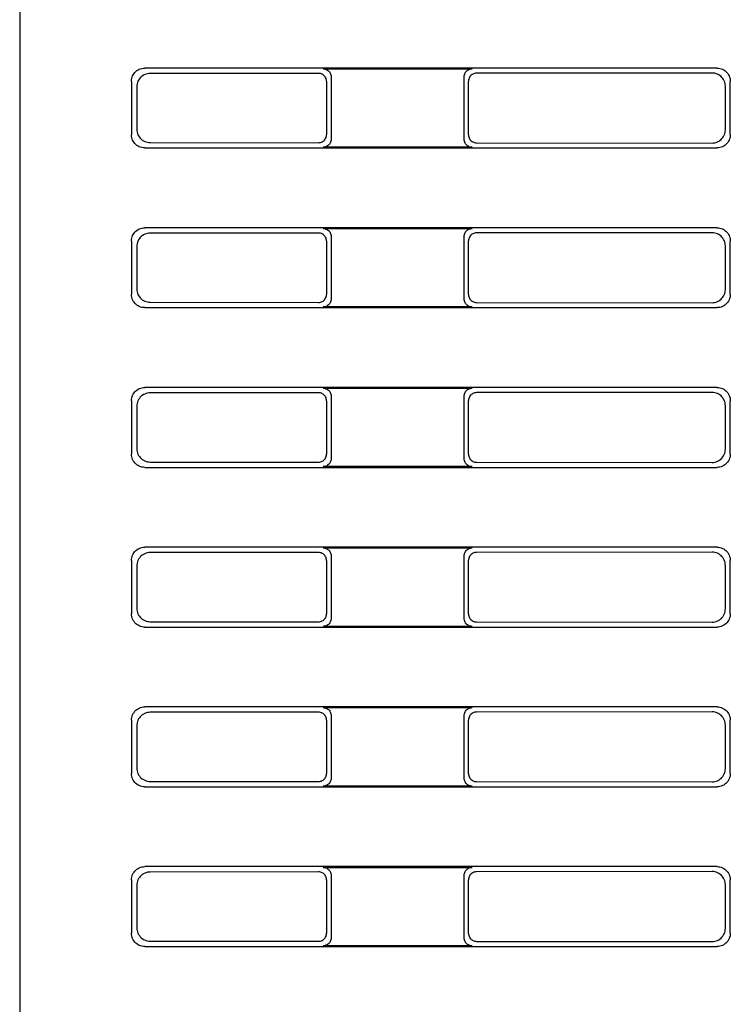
# Model space of a CAD drawing. Header units: millimetres. Extents: x 35 to 807, y -209 to 637.
# Tile 35 of 41: x 596 to 623, y 195 to 232. Entities that reach past the tile are written whole.
import ezdxf

# ---------------------------------------------------------------- set-up
doc = ezdxf.new("R2010")
doc.units = ezdxf.units.MM
doc.layers.add('10', color=3, linetype='CONTINUOUS')

msp = doc.modelspace()

# ---------------------------------------------------------------- linework, layer by layer
at = {"layer": '10'}
for p, q in [((596.015, 246.574), (596.015, 193.574)), ((622.217, 230.574), (600.713, 230.574)), ((607.416, 230.547), (613.014, 230.547)), ((607.245, 230.376), (600.915, 230.372)), ((607.544, 230.078), (607.544, 228.069)), ((607.715, 230.248), (607.715, 227.899)), ((612.715, 227.899), (612.715, 230.248)), ((612.881, 228.065), (612.881, 230.082)), ((622.031, 230.388), (613.18, 230.381)), ((600.215, 230.075), (600.215, 228.072)), ((600.417, 229.873), (600.417, 228.274)), ((622.529, 228.257), (622.529, 229.89)), ((622.715, 228.072), (622.715, 230.075)), ((600.713, 227.574), (622.217, 227.574)), ((600.915, 227.775), (607.245, 227.771)), ((613.014, 227.6), (607.416, 227.6)), ((613.18, 227.766), (622.031, 227.759)), ((622.217, 224.574), (600.713, 224.574)), ((607.416, 224.547), (613.014, 224.547)), ((607.245, 224.376), (600.915, 224.372)), ((607.715, 224.248), (607.715, 221.899)), ((612.715, 221.899), (612.715, 224.248)), ((622.031, 224.388), (613.18, 224.381)), ((600.215, 224.075), (600.215, 222.072)), ((600.417, 223.873), (600.417, 222.274)), ((607.544, 224.078), (607.544, 222.069)), ((612.881, 222.065), (612.881, 224.082)), ((622.529, 222.257), (622.529, 223.89)), ((622.715, 222.072), (622.715, 224.075)), ((600.713, 221.574), (622.217, 221.574)), ((600.915, 221.775), (607.245, 221.771)), ((613.014, 221.6), (607.416, 221.6)), ((613.18, 221.766), (622.031, 221.759)), ((622.217, 218.574), (600.713, 218.574)), ((607.245, 218.376), (600.915, 218.372)), ((607.416, 218.547), (613.014, 218.547)), ((607.715, 218.248), (607.715, 215.899)), ((612.715, 215.899), (612.715, 218.248)), ((622.031, 218.388), (613.18, 218.381)), ((600.215, 218.075), (600.215, 216.072)), ((600.417, 217.873), (600.417, 216.274)), ((607.544, 218.078), (607.544, 216.069)), ((612.881, 216.065), (612.881, 218.082)), ((622.529, 216.257), (622.529, 217.89)), ((622.715, 216.072), (622.715, 218.075)), ((600.915, 215.775), (607.245, 215.771)), ((613.18, 215.766), (622.031, 215.759)), ((600.713, 215.574), (622.217, 215.574)), ((613.014, 215.6), (607.416, 215.6)), ((622.217, 212.574), (600.713, 212.574)), ((607.245, 212.376), (600.915, 212.372)), ((607.416, 212.547), (613.014, 212.547)), ((622.031, 212.388), (613.18, 212.381)), ((600.215, 212.075), (600.215, 210.072)), ((607.544, 212.078), (607.544, 210.069)), ((607.715, 212.248), (607.715, 209.899)), ((612.715, 209.899), (612.715, 212.248)), ((612.881, 210.065), (612.881, 212.082)), ((622.715, 210.072), (622.715, 212.075)), ((600.417, 211.873), (600.417, 210.274)), ((622.529, 210.257), (622.529, 211.89)), ((600.915, 209.775), (607.245, 209.771)), ((613.18, 209.766), (622.031, 209.759)), ((600.713, 209.574), (622.217, 209.574)), ((613.014, 209.6), (607.416, 209.6)), ((622.217, 206.574), (600.713, 206.574)), ((607.416, 206.547), (613.014, 206.547)), ((600.215, 206.075), (600.215, 204.072)), ((607.245, 206.376), (600.915, 206.372)), ((607.544, 206.078), (607.544, 204.069)), ((607.715, 206.248), (607.715, 203.899)), ((612.715, 203.899), (612.715, 206.248)), ((612.881, 204.065), (612.881, 206.082)), ((622.031, 206.388), (613.18, 206.381)), ((622.715, 204.072), (622.715, 206.075)), ((600.417, 205.873), (600.417, 204.274)), ((622.529, 204.257), (622.529, 205.89)), ((600.713, 203.574), (622.217, 203.574)), ((600.915, 203.775), (607.245, 203.771)), ((613.014, 203.6), (607.416, 203.6)), ((613.18, 203.766), (622.031, 203.759)), ((622.217, 200.574), (600.713, 200.574)), ((607.416, 200.547), (613.014, 200.547)), ((607.245, 200.376), (600.915, 200.372)), ((607.715, 200.248), (607.715, 197.899)), ((612.715, 197.899), (612.715, 200.248)), ((622.031, 200.388), (613.18, 200.381)), ((600.215, 200.075), (600.215, 198.072)), ((600.417, 199.873), (600.417, 198.274)), ((607.544, 200.078), (607.544, 198.069)), ((612.881, 198.065), (612.881, 200.082)), ((622.529, 198.257), (622.529, 199.89)), ((622.715, 198.072), (622.715, 200.075)), ((600.713, 197.574), (622.217, 197.574)), ((600.915, 197.775), (607.245, 197.771)), ((613.014, 197.6), (607.416, 197.6)), ((613.18, 197.766), (622.031, 197.759))]:
    msp.add_line(p, q, dxfattribs=at)
for points in [[(600.215, 230.075), (600.218, 230.128), (600.226, 230.179), (600.239, 230.23), (600.258, 230.279), (600.282, 230.325), (600.31, 230.369), (600.343, 230.409), (600.379, 230.446), (600.42, 230.478), (600.463, 230.507), (600.51, 230.53), (600.558, 230.549), (600.609, 230.563), (600.661, 230.571), (600.713, 230.574)], [(607.416, 230.547), (607.452, 230.545), (607.488, 230.539), (607.522, 230.528), (607.555, 230.513), (607.586, 230.494), (607.614, 230.472), (607.64, 230.447), (607.662, 230.418), (607.681, 230.388), (607.695, 230.355), (607.706, 230.32), (607.713, 230.285), (607.715, 230.248)], [(612.715, 230.248), (612.717, 230.285), (612.724, 230.32), (612.734, 230.355), (612.749, 230.388), (612.768, 230.418), (612.79, 230.447), (612.815, 230.472), (612.844, 230.494), (612.874, 230.513), (612.907, 230.528), (612.942, 230.539), (612.977, 230.545), (613.014, 230.547)], [(622.217, 230.574), (622.269, 230.571), (622.321, 230.563), (622.371, 230.549), (622.42, 230.53), (622.466, 230.507), (622.51, 230.478), (622.55, 230.446), (622.587, 230.409), (622.62, 230.369), (622.648, 230.325), (622.672, 230.279), (622.69, 230.23), (622.704, 230.179), (622.712, 230.128), (622.715, 230.075)], [(600.915, 230.372), (600.863, 230.369), (600.811, 230.361), (600.761, 230.347), (600.712, 230.328), (600.666, 230.305), (600.622, 230.276), (600.582, 230.244), (600.545, 230.207), (600.512, 230.166), (600.484, 230.123), (600.46, 230.076), (600.442, 230.028), (600.428, 229.977), (600.42, 229.925), (600.417, 229.873)], [(607.544, 230.078), (607.542, 230.114), (607.535, 230.15), (607.525, 230.184), (607.51, 230.217), (607.491, 230.248), (607.469, 230.276), (607.444, 230.301), (607.415, 230.324), (607.384, 230.342), (607.352, 230.357), (607.317, 230.368), (607.281, 230.374), (607.245, 230.376)], [(613.18, 230.381), (613.144, 230.379), (613.108, 230.372), (613.074, 230.361), (613.041, 230.347), (613.01, 230.328), (612.982, 230.306), (612.956, 230.28), (612.934, 230.252), (612.916, 230.221), (612.901, 230.188), (612.89, 230.154), (612.884, 230.118), (612.881, 230.082)], [(622.529, 229.89), (622.527, 229.942), (622.518, 229.994), (622.505, 230.044), (622.486, 230.093), (622.463, 230.139), (622.434, 230.183), (622.402, 230.223), (622.365, 230.26), (622.324, 230.293), (622.281, 230.321), (622.234, 230.345), (622.186, 230.363), (622.135, 230.377), (622.083, 230.385), (622.031, 230.388)], [(600.417, 228.274), (600.42, 228.222), (600.428, 228.17), (600.442, 228.119), (600.46, 228.071), (600.484, 228.024), (600.512, 227.981), (600.545, 227.94), (600.582, 227.903), (600.622, 227.871), (600.666, 227.842), (600.712, 227.819), (600.761, 227.8), (600.811, 227.786), (600.863, 227.778), (600.915, 227.775)], [(622.031, 227.759), (622.083, 227.762), (622.135, 227.77), (622.186, 227.784), (622.234, 227.802), (622.281, 227.826), (622.324, 227.854), (622.365, 227.887), (622.402, 227.924), (622.434, 227.964), (622.463, 228.008), (622.486, 228.054), (622.505, 228.103), (622.518, 228.153), (622.527, 228.205), (622.529, 228.257)], [(600.713, 227.574), (600.661, 227.576), (600.609, 227.584), (600.558, 227.598), (600.51, 227.617), (600.463, 227.64), (600.42, 227.669), (600.379, 227.701), (600.343, 227.738), (600.31, 227.778), (600.282, 227.822), (600.258, 227.869), (600.239, 227.917), (600.226, 227.968), (600.218, 228.019), (600.215, 228.072)], [(607.245, 227.771), (607.281, 227.773), (607.317, 227.779), (607.352, 227.79), (607.384, 227.805), (607.415, 227.823), (607.444, 227.846), (607.469, 227.871), (607.491, 227.899), (607.51, 227.93), (607.525, 227.963), (607.535, 227.997), (607.542, 228.033), (607.544, 228.069)], [(607.715, 227.899), (607.713, 227.862), (607.706, 227.827), (607.695, 227.792), (607.681, 227.759), (607.662, 227.729), (607.64, 227.7), (607.614, 227.675), (607.586, 227.653), (607.555, 227.634), (607.522, 227.619), (607.488, 227.608), (607.452, 227.602), (607.416, 227.6)], [(613.014, 227.6), (612.977, 227.602), (612.942, 227.608), (612.907, 227.619), (612.874, 227.634), (612.844, 227.653), (612.815, 227.675), (612.79, 227.7), (612.768, 227.729), (612.749, 227.759), (612.734, 227.792), (612.724, 227.827), (612.717, 227.862), (612.715, 227.899)], [(612.881, 228.065), (612.884, 228.029), (612.89, 227.993), (612.901, 227.959), (612.916, 227.926), (612.934, 227.895), (612.956, 227.867), (612.982, 227.841), (613.01, 227.819), (613.041, 227.8), (613.074, 227.786), (613.108, 227.775), (613.144, 227.768), (613.18, 227.766)], [(622.715, 228.072), (622.712, 228.019), (622.704, 227.968), (622.69, 227.917), (622.672, 227.869), (622.648, 227.822), (622.62, 227.778), (622.587, 227.738), (622.55, 227.701), (622.51, 227.669), (622.466, 227.64), (622.42, 227.617), (622.371, 227.598), (622.321, 227.584), (622.269, 227.576), (622.217, 227.574)], [(600.215, 224.075), (600.218, 224.128), (600.226, 224.179), (600.239, 224.23), (600.258, 224.279), (600.282, 224.325), (600.31, 224.369), (600.343, 224.409), (600.379, 224.446), (600.42, 224.478), (600.463, 224.507), (600.51, 224.53), (600.558, 224.549), (600.609, 224.563), (600.661, 224.571), (600.713, 224.574)], [(607.416, 224.547), (607.452, 224.545), (607.488, 224.539), (607.522, 224.528), (607.555, 224.513), (607.586, 224.494), (607.614, 224.472), (607.64, 224.447), (607.662, 224.418), (607.681, 224.388), (607.695, 224.355), (607.706, 224.32), (607.713, 224.285), (607.715, 224.248)], [(612.715, 224.248), (612.717, 224.285), (612.724, 224.32), (612.734, 224.355), (612.749, 224.388), (612.768, 224.418), (612.79, 224.447), (612.815, 224.472), (612.844, 224.494), (612.874, 224.513), (612.907, 224.528), (612.942, 224.539), (612.977, 224.545), (613.014, 224.547)], [(622.217, 224.574), (622.269, 224.571), (622.321, 224.563), (622.371, 224.549), (622.42, 224.53), (622.466, 224.507), (622.51, 224.478), (622.55, 224.446), (622.587, 224.409), (622.62, 224.369), (622.648, 224.325), (622.672, 224.279), (622.69, 224.23), (622.704, 224.179), (622.712, 224.128), (622.715, 224.075)], [(600.915, 224.372), (600.863, 224.369), (600.811, 224.361), (600.761, 224.347), (600.712, 224.328), (600.666, 224.305), (600.622, 224.276), (600.582, 224.244), (600.545, 224.207), (600.512, 224.166), (600.484, 224.123), (600.46, 224.076), (600.442, 224.028), (600.428, 223.977), (600.42, 223.925), (600.417, 223.873)], [(607.544, 224.078), (607.542, 224.114), (607.535, 224.15), (607.525, 224.184), (607.51, 224.217), (607.491, 224.248), (607.469, 224.276), (607.444, 224.301), (607.415, 224.324), (607.384, 224.342), (607.352, 224.357), (607.317, 224.368), (607.281, 224.374), (607.245, 224.376)], [(613.18, 224.381), (613.144, 224.379), (613.108, 224.372), (613.074, 224.361), (613.041, 224.347), (613.01, 224.328), (612.982, 224.306), (612.956, 224.28), (612.934, 224.252), (612.916, 224.221), (612.901, 224.188), (612.89, 224.154), (612.884, 224.118), (612.881, 224.082)], [(622.529, 223.89), (622.527, 223.942), (622.518, 223.994), (622.505, 224.044), (622.486, 224.093), (622.463, 224.139), (622.434, 224.183), (622.402, 224.223), (622.365, 224.26), (622.324, 224.293), (622.281, 224.321), (622.234, 224.345), (622.186, 224.363), (622.135, 224.377), (622.083, 224.385), (622.031, 224.388)], [(600.713, 221.574), (600.661, 221.576), (600.609, 221.584), (600.558, 221.598), (600.51, 221.617), (600.463, 221.64), (600.42, 221.669), (600.379, 221.701), (600.343, 221.738), (600.31, 221.778), (600.282, 221.822), (600.258, 221.869), (600.239, 221.917), (600.226, 221.968), (600.218, 222.019), (600.215, 222.072)], [(600.417, 222.274), (600.42, 222.222), (600.428, 222.17), (600.442, 222.119), (600.46, 222.071), (600.484, 222.024), (600.512, 221.981), (600.545, 221.94), (600.582, 221.903), (600.622, 221.871), (600.666, 221.842), (600.712, 221.819), (600.761, 221.8), (600.811, 221.786), (600.863, 221.778), (600.915, 221.775)], [(607.245, 221.771), (607.281, 221.773), (607.317, 221.779), (607.352, 221.79), (607.384, 221.805), (607.415, 221.823), (607.444, 221.846), (607.469, 221.871), (607.491, 221.899), (607.51, 221.93), (607.525, 221.963), (607.535, 221.997), (607.542, 222.033), (607.544, 222.069)], [(612.881, 222.065), (612.884, 222.029), (612.89, 221.993), (612.901, 221.959), (612.916, 221.926), (612.934, 221.895), (612.956, 221.867), (612.982, 221.841), (613.01, 221.819), (613.041, 221.8), (613.074, 221.786), (613.108, 221.775), (613.144, 221.768), (613.18, 221.766)], [(622.031, 221.759), (622.083, 221.762), (622.135, 221.77), (622.186, 221.784), (622.234, 221.802), (622.281, 221.826), (622.324, 221.854), (622.365, 221.887), (622.402, 221.924), (622.434, 221.964), (622.463, 222.008), (622.486, 222.054), (622.505, 222.103), (622.518, 222.153), (622.527, 222.205), (622.529, 222.257)], [(622.715, 222.072), (622.712, 222.019), (622.704, 221.968), (622.69, 221.917), (622.672, 221.869), (622.648, 221.822), (622.62, 221.778), (622.587, 221.738), (622.55, 221.701), (622.51, 221.669), (622.466, 221.64), (622.42, 221.617), (622.371, 221.598), (622.321, 221.584), (622.269, 221.576), (622.217, 221.574)], [(607.715, 221.899), (607.713, 221.862), (607.706, 221.827), (607.695, 221.792), (607.681, 221.759), (607.662, 221.729), (607.64, 221.7), (607.614, 221.675), (607.586, 221.653), (607.555, 221.634), (607.522, 221.619), (607.488, 221.608), (607.452, 221.602), (607.416, 221.6)], [(613.014, 221.6), (612.977, 221.602), (612.942, 221.608), (612.907, 221.619), (612.874, 221.634), (612.844, 221.653), (612.815, 221.675), (612.79, 221.7), (612.768, 221.729), (612.749, 221.759), (612.734, 221.792), (612.724, 221.827), (612.717, 221.862), (612.715, 221.899)], [(600.215, 218.075), (600.218, 218.128), (600.226, 218.179), (600.239, 218.23), (600.258, 218.279), (600.282, 218.325), (600.31, 218.369), (600.343, 218.409), (600.379, 218.446), (600.42, 218.478), (600.463, 218.507), (600.51, 218.53), (600.558, 218.549), (600.609, 218.563), (600.661, 218.571), (600.713, 218.574)], [(600.915, 218.372), (600.863, 218.369), (600.811, 218.361), (600.761, 218.347), (600.712, 218.328), (600.666, 218.305), (600.622, 218.276), (600.582, 218.244), (600.545, 218.207), (600.512, 218.166), (600.484, 218.123), (600.46, 218.076), (600.442, 218.028), (600.428, 217.977), (600.42, 217.925), (600.417, 217.873)], [(607.544, 218.078), (607.542, 218.114), (607.535, 218.15), (607.525, 218.184), (607.51, 218.217), (607.491, 218.248), (607.469, 218.276), (607.444, 218.301), (607.415, 218.324), (607.384, 218.342), (607.352, 218.357), (607.317, 218.368), (607.281, 218.374), (607.245, 218.376)], [(607.416, 218.547), (607.452, 218.545), (607.488, 218.539), (607.522, 218.528), (607.555, 218.513), (607.586, 218.494), (607.614, 218.472), (607.64, 218.447), (607.662, 218.418), (607.681, 218.388), (607.695, 218.355), (607.706, 218.32), (607.713, 218.285), (607.715, 218.248)], [(612.715, 218.248), (612.717, 218.285), (612.724, 218.32), (612.734, 218.355), (612.749, 218.388), (612.768, 218.418), (612.79, 218.447), (612.815, 218.472), (612.844, 218.494), (612.874, 218.513), (612.907, 218.528), (612.942, 218.539), (612.977, 218.545), (613.014, 218.547)], [(613.18, 218.381), (613.144, 218.379), (613.108, 218.372), (613.074, 218.361), (613.041, 218.347), (613.01, 218.328), (612.982, 218.306), (612.956, 218.28), (612.934, 218.252), (612.916, 218.221), (612.901, 218.188), (612.89, 218.154), (612.884, 218.118), (612.881, 218.082)], [(622.529, 217.89), (622.527, 217.942), (622.518, 217.994), (622.505, 218.044), (622.486, 218.093), (622.463, 218.139), (622.434, 218.183), (622.402, 218.223), (622.365, 218.26), (622.324, 218.293), (622.281, 218.321), (622.234, 218.345), (622.186, 218.363), (622.135, 218.377), (622.083, 218.385), (622.031, 218.388)], [(622.217, 218.574), (622.269, 218.571), (622.321, 218.563), (622.371, 218.549), (622.42, 218.53), (622.466, 218.507), (622.51, 218.478), (622.55, 218.446), (622.587, 218.409), (622.62, 218.369), (622.648, 218.325), (622.672, 218.279), (622.69, 218.23), (622.704, 218.179), (622.712, 218.128), (622.715, 218.075)], [(600.713, 215.574), (600.661, 215.576), (600.609, 215.584), (600.558, 215.598), (600.51, 215.617), (600.463, 215.64), (600.42, 215.669), (600.379, 215.701), (600.343, 215.738), (600.31, 215.778), (600.282, 215.822), (600.258, 215.869), (600.239, 215.917), (600.226, 215.968), (600.218, 216.019), (600.215, 216.072)], [(600.417, 216.274), (600.42, 216.222), (600.428, 216.17), (600.442, 216.119), (600.46, 216.071), (600.484, 216.024), (600.512, 215.981), (600.545, 215.94), (600.582, 215.903), (600.622, 215.871), (600.666, 215.842), (600.712, 215.819), (600.761, 215.8), (600.811, 215.786), (600.863, 215.778), (600.915, 215.775)], [(607.245, 215.771), (607.281, 215.773), (607.317, 215.779), (607.352, 215.79), (607.384, 215.805), (607.415, 215.823), (607.444, 215.846), (607.469, 215.871), (607.491, 215.899), (607.51, 215.93), (607.525, 215.963), (607.535, 215.997), (607.542, 216.033), (607.544, 216.069)], [(612.881, 216.065), (612.884, 216.029), (612.89, 215.993), (612.901, 215.959), (612.916, 215.926), (612.934, 215.895), (612.956, 215.867), (612.982, 215.841), (613.01, 215.819), (613.041, 215.8), (613.074, 215.786), (613.108, 215.775), (613.144, 215.768), (613.18, 215.766)], [(622.031, 215.759), (622.083, 215.762), (622.135, 215.77), (622.186, 215.784), (622.234, 215.802), (622.281, 215.826), (622.324, 215.854), (622.365, 215.887), (622.402, 215.924), (622.434, 215.964), (622.463, 216.008), (622.486, 216.054), (622.505, 216.103), (622.518, 216.153), (622.527, 216.205), (622.529, 216.257)], [(622.715, 216.072), (622.712, 216.019), (622.704, 215.968), (622.69, 215.917), (622.672, 215.869), (622.648, 215.822), (622.62, 215.778), (622.587, 215.738), (622.55, 215.701), (622.51, 215.669), (622.466, 215.64), (622.42, 215.617), (622.371, 215.598), (622.321, 215.584), (622.269, 215.576), (622.217, 215.574)], [(607.715, 215.899), (607.713, 215.862), (607.706, 215.827), (607.695, 215.792), (607.681, 215.759), (607.662, 215.729), (607.64, 215.7), (607.614, 215.675), (607.586, 215.653), (607.555, 215.634), (607.522, 215.619), (607.488, 215.608), (607.452, 215.602), (607.416, 215.6)], [(613.014, 215.6), (612.977, 215.602), (612.942, 215.608), (612.907, 215.619), (612.874, 215.634), (612.844, 215.653), (612.815, 215.675), (612.79, 215.7), (612.768, 215.729), (612.749, 215.759), (612.734, 215.792), (612.724, 215.827), (612.717, 215.862), (612.715, 215.899)], [(600.215, 212.075), (600.218, 212.128), (600.226, 212.179), (600.239, 212.23), (600.258, 212.279), (600.282, 212.325), (600.31, 212.369), (600.343, 212.409), (600.379, 212.446), (600.42, 212.478), (600.463, 212.507), (600.51, 212.53), (600.558, 212.549), (600.609, 212.563), (600.661, 212.571), (600.713, 212.574)], [(600.915, 212.372), (600.863, 212.369), (600.811, 212.361), (600.761, 212.347), (600.712, 212.328), (600.666, 212.305), (600.622, 212.276), (600.582, 212.244), (600.545, 212.207), (600.512, 212.166), (600.484, 212.123), (600.46, 212.076), (600.442, 212.028), (600.428, 211.977), (600.42, 211.925), (600.417, 211.873)], [(607.544, 212.078), (607.542, 212.114), (607.535, 212.15), (607.525, 212.184), (607.51, 212.217), (607.491, 212.248), (607.469, 212.276), (607.444, 212.301), (607.415, 212.324), (607.384, 212.342), (607.352, 212.357), (607.317, 212.368), (607.281, 212.374), (607.245, 212.376)], [(607.416, 212.547), (607.452, 212.545), (607.488, 212.539), (607.522, 212.528), (607.555, 212.513), (607.586, 212.494), (607.614, 212.472), (607.64, 212.447), (607.662, 212.418), (607.681, 212.388), (607.695, 212.355), (607.706, 212.32), (607.713, 212.285), (607.715, 212.248)], [(612.715, 212.248), (612.717, 212.285), (612.724, 212.32), (612.734, 212.355), (612.749, 212.388), (612.768, 212.418), (612.79, 212.447), (612.815, 212.472), (612.844, 212.494), (612.874, 212.513), (612.907, 212.528), (612.942, 212.539), (612.977, 212.545), (613.014, 212.547)], [(613.18, 212.381), (613.144, 212.379), (613.108, 212.372), (613.074, 212.361), (613.041, 212.347), (613.01, 212.328), (612.982, 212.306), (612.956, 212.28), (612.934, 212.252), (612.916, 212.221), (612.901, 212.188), (612.89, 212.154), (612.884, 212.118), (612.881, 212.082)], [(622.529, 211.89), (622.527, 211.942), (622.518, 211.994), (622.505, 212.044), (622.486, 212.093), (622.463, 212.139), (622.434, 212.183), (622.402, 212.223), (622.365, 212.26), (622.324, 212.293), (622.281, 212.321), (622.234, 212.345), (622.186, 212.363), (622.135, 212.377), (622.083, 212.385), (622.031, 212.388)], [(622.217, 212.574), (622.269, 212.571), (622.321, 212.563), (622.371, 212.549), (622.42, 212.53), (622.466, 212.507), (622.51, 212.478), (622.55, 212.446), (622.587, 212.409), (622.62, 212.369), (622.648, 212.325), (622.672, 212.279), (622.69, 212.23), (622.704, 212.179), (622.712, 212.128), (622.715, 212.075)], [(600.417, 210.274), (600.42, 210.222), (600.428, 210.17), (600.442, 210.119), (600.46, 210.071), (600.484, 210.024), (600.512, 209.981), (600.545, 209.94), (600.582, 209.903), (600.622, 209.871), (600.666, 209.842), (600.712, 209.819), (600.761, 209.8), (600.811, 209.786), (600.863, 209.778), (600.915, 209.775)], [(622.031, 209.759), (622.083, 209.762), (622.135, 209.77), (622.186, 209.784), (622.234, 209.802), (622.281, 209.826), (622.324, 209.854), (622.365, 209.887), (622.402, 209.924), (622.434, 209.964), (622.463, 210.008), (622.486, 210.054), (622.505, 210.103), (622.518, 210.153), (622.527, 210.205), (622.529, 210.257)], [(600.713, 209.574), (600.661, 209.576), (600.609, 209.584), (600.558, 209.598), (600.51, 209.617), (600.463, 209.64), (600.42, 209.669), (600.379, 209.701), (600.343, 209.738), (600.31, 209.778), (600.282, 209.822), (600.258, 209.869), (600.239, 209.917), (600.226, 209.968), (600.218, 210.019), (600.215, 210.072)], [(607.245, 209.771), (607.281, 209.773), (607.317, 209.779), (607.352, 209.79), (607.384, 209.805), (607.415, 209.823), (607.444, 209.846), (607.469, 209.871), (607.491, 209.899), (607.51, 209.93), (607.525, 209.963), (607.535, 209.997), (607.542, 210.033), (607.544, 210.069)], [(607.715, 209.899), (607.713, 209.862), (607.706, 209.827), (607.695, 209.792), (607.681, 209.759), (607.662, 209.729), (607.64, 209.7), (607.614, 209.675), (607.586, 209.653), (607.555, 209.634), (607.522, 209.619), (607.488, 209.608), (607.452, 209.602), (607.416, 209.6)], [(613.014, 209.6), (612.977, 209.602), (612.942, 209.608), (612.907, 209.619), (612.874, 209.634), (612.844, 209.653), (612.815, 209.675), (612.79, 209.7), (612.768, 209.729), (612.749, 209.759), (612.734, 209.792), (612.724, 209.827), (612.717, 209.862), (612.715, 209.899)], [(612.881, 210.065), (612.884, 210.029), (612.89, 209.993), (612.901, 209.959), (612.916, 209.926), (612.934, 209.895), (612.956, 209.867), (612.982, 209.841), (613.01, 209.819), (613.041, 209.8), (613.074, 209.786), (613.108, 209.775), (613.144, 209.768), (613.18, 209.766)], [(622.715, 210.072), (622.712, 210.019), (622.704, 209.968), (622.69, 209.917), (622.672, 209.869), (622.648, 209.822), (622.62, 209.778), (622.587, 209.738), (622.55, 209.701), (622.51, 209.669), (622.466, 209.64), (622.42, 209.617), (622.371, 209.598), (622.321, 209.584), (622.269, 209.576), (622.217, 209.574)], [(600.215, 206.075), (600.218, 206.128), (600.226, 206.179), (600.239, 206.23), (600.258, 206.279), (600.282, 206.325), (600.31, 206.369), (600.343, 206.409), (600.379, 206.446), (600.42, 206.478), (600.463, 206.507), (600.51, 206.53), (600.558, 206.549), (600.609, 206.563), (600.661, 206.571), (600.713, 206.574)], [(607.416, 206.547), (607.452, 206.545), (607.488, 206.539), (607.522, 206.528), (607.555, 206.513), (607.586, 206.494), (607.614, 206.472), (607.64, 206.447), (607.662, 206.418), (607.681, 206.388), (607.695, 206.355), (607.706, 206.32), (607.713, 206.285), (607.715, 206.248)], [(612.715, 206.248), (612.717, 206.285), (612.724, 206.32), (612.734, 206.355), (612.749, 206.388), (612.768, 206.418), (612.79, 206.447), (612.815, 206.472), (612.844, 206.494), (612.874, 206.513), (612.907, 206.528), (612.942, 206.539), (612.977, 206.545), (613.014, 206.547)], [(622.217, 206.574), (622.269, 206.571), (622.321, 206.563), (622.371, 206.549), (622.42, 206.53), (622.466, 206.507), (622.51, 206.478), (622.55, 206.446), (622.587, 206.409), (622.62, 206.369), (622.648, 206.325), (622.672, 206.279), (622.69, 206.23), (622.704, 206.179), (622.712, 206.128), (622.715, 206.075)], [(600.915, 206.372), (600.863, 206.369), (600.811, 206.361), (600.761, 206.347), (600.712, 206.328), (600.666, 206.305), (600.622, 206.276), (600.582, 206.244), (600.545, 206.207), (600.512, 206.166), (600.484, 206.123), (600.46, 206.076), (600.442, 206.028), (600.428, 205.977), (600.42, 205.925), (600.417, 205.873)], [(607.544, 206.078), (607.542, 206.114), (607.535, 206.15), (607.525, 206.184), (607.51, 206.217), (607.491, 206.248), (607.469, 206.276), (607.444, 206.301), (607.415, 206.324), (607.384, 206.342), (607.352, 206.357), (607.317, 206.368), (607.281, 206.374), (607.245, 206.376)], [(613.18, 206.381), (613.144, 206.379), (613.108, 206.372), (613.074, 206.361), (613.041, 206.347), (613.01, 206.328), (612.982, 206.306), (612.956, 206.28), (612.934, 206.252), (612.916, 206.221), (612.901, 206.188), (612.89, 206.154), (612.884, 206.118), (612.881, 206.082)], [(622.529, 205.89), (622.527, 205.942), (622.518, 205.994), (622.505, 206.044), (622.486, 206.093), (622.463, 206.139), (622.434, 206.183), (622.402, 206.223), (622.365, 206.26), (622.324, 206.293), (622.281, 206.321), (622.234, 206.345), (622.186, 206.363), (622.135, 206.377), (622.083, 206.385), (622.031, 206.388)], [(600.417, 204.274), (600.42, 204.222), (600.428, 204.17), (600.442, 204.119), (600.46, 204.071), (600.484, 204.024), (600.512, 203.981), (600.545, 203.94), (600.582, 203.903), (600.622, 203.871), (600.666, 203.842), (600.712, 203.819), (600.761, 203.8), (600.811, 203.786), (600.863, 203.778), (600.915, 203.775)], [(622.031, 203.759), (622.083, 203.762), (622.135, 203.77), (622.186, 203.784), (622.234, 203.802), (622.281, 203.826), (622.324, 203.854), (622.365, 203.887), (622.402, 203.924), (622.434, 203.964), (622.463, 204.008), (622.486, 204.054), (622.505, 204.103), (622.518, 204.153), (622.527, 204.205), (622.529, 204.257)], [(600.713, 203.574), (600.661, 203.576), (600.609, 203.584), (600.558, 203.598), (600.51, 203.617), (600.463, 203.64), (600.42, 203.669), (600.379, 203.701), (600.343, 203.738), (600.31, 203.778), (600.282, 203.822), (600.258, 203.869), (600.239, 203.917), (600.226, 203.968), (600.218, 204.019), (600.215, 204.072)], [(607.245, 203.771), (607.281, 203.773), (607.317, 203.779), (607.352, 203.79), (607.384, 203.805), (607.415, 203.823), (607.444, 203.846), (607.469, 203.871), (607.491, 203.899), (607.51, 203.93), (607.525, 203.963), (607.535, 203.997), (607.542, 204.033), (607.544, 204.069)], [(607.715, 203.899), (607.713, 203.862), (607.706, 203.827), (607.695, 203.792), (607.681, 203.759), (607.662, 203.729), (607.64, 203.7), (607.614, 203.675), (607.586, 203.653), (607.555, 203.634), (607.522, 203.619), (607.488, 203.608), (607.452, 203.602), (607.416, 203.6)], [(613.014, 203.6), (612.977, 203.602), (612.942, 203.608), (612.907, 203.619), (612.874, 203.634), (612.844, 203.653), (612.815, 203.675), (612.79, 203.7), (612.768, 203.729), (612.749, 203.759), (612.734, 203.792), (612.724, 203.827), (612.717, 203.862), (612.715, 203.899)], [(612.881, 204.065), (612.884, 204.029), (612.89, 203.993), (612.901, 203.959), (612.916, 203.926), (612.934, 203.895), (612.956, 203.867), (612.982, 203.841), (613.01, 203.819), (613.041, 203.8), (613.074, 203.786), (613.108, 203.775), (613.144, 203.768), (613.18, 203.766)], [(622.715, 204.072), (622.712, 204.019), (622.704, 203.968), (622.69, 203.917), (622.672, 203.869), (622.648, 203.822), (622.62, 203.778), (622.587, 203.738), (622.55, 203.701), (622.51, 203.669), (622.466, 203.64), (622.42, 203.617), (622.371, 203.598), (622.321, 203.584), (622.269, 203.576), (622.217, 203.574)], [(600.215, 200.075), (600.218, 200.128), (600.226, 200.179), (600.239, 200.23), (600.258, 200.279), (600.282, 200.325), (600.31, 200.369), (600.343, 200.409), (600.379, 200.446), (600.42, 200.478), (600.463, 200.507), (600.51, 200.53), (600.558, 200.549), (600.609, 200.563), (600.661, 200.571), (600.713, 200.574)], [(607.416, 200.547), (607.452, 200.545), (607.488, 200.539), (607.522, 200.528), (607.555, 200.513), (607.586, 200.494), (607.614, 200.472), (607.64, 200.447), (607.662, 200.418), (607.681, 200.388), (607.695, 200.355), (607.706, 200.32), (607.713, 200.285), (607.715, 200.248)], [(612.715, 200.248), (612.717, 200.285), (612.724, 200.32), (612.734, 200.355), (612.749, 200.388), (612.768, 200.418), (612.79, 200.447), (612.815, 200.472), (612.844, 200.494), (612.874, 200.513), (612.907, 200.528), (612.942, 200.539), (612.977, 200.545), (613.014, 200.547)], [(622.217, 200.574), (622.269, 200.571), (622.321, 200.563), (622.371, 200.549), (622.42, 200.53), (622.466, 200.507), (622.51, 200.478), (622.55, 200.446), (622.587, 200.409), (622.62, 200.369), (622.648, 200.325), (622.672, 200.279), (622.69, 200.23), (622.704, 200.179), (622.712, 200.128), (622.715, 200.075)], [(600.915, 200.372), (600.863, 200.369), (600.811, 200.361), (600.761, 200.347), (600.712, 200.328), (600.666, 200.305), (600.622, 200.276), (600.582, 200.244), (600.545, 200.207), (600.512, 200.166), (600.484, 200.123), (600.46, 200.076), (600.442, 200.028), (600.428, 199.977), (600.42, 199.925), (600.417, 199.873)], [(607.544, 200.078), (607.542, 200.114), (607.535, 200.15), (607.525, 200.184), (607.51, 200.217), (607.491, 200.248), (607.469, 200.276), (607.444, 200.301), (607.415, 200.324), (607.384, 200.342), (607.352, 200.357), (607.317, 200.368), (607.281, 200.374), (607.245, 200.376)], [(613.18, 200.381), (613.144, 200.379), (613.108, 200.372), (613.074, 200.361), (613.041, 200.347), (613.01, 200.328), (612.982, 200.306), (612.956, 200.28), (612.934, 200.252), (612.916, 200.221), (612.901, 200.188), (612.89, 200.154), (612.884, 200.118), (612.881, 200.082)], [(622.529, 199.89), (622.527, 199.942), (622.518, 199.994), (622.505, 200.044), (622.486, 200.093), (622.463, 200.139), (622.434, 200.183), (622.402, 200.223), (622.365, 200.26), (622.324, 200.293), (622.281, 200.321), (622.234, 200.345), (622.186, 200.363), (622.135, 200.377), (622.083, 200.385), (622.031, 200.388)], [(600.417, 198.274), (600.42, 198.222), (600.428, 198.17), (600.442, 198.119), (600.46, 198.071), (600.484, 198.024), (600.512, 197.981), (600.545, 197.94), (600.582, 197.903), (600.622, 197.871), (600.666, 197.842), (600.712, 197.819), (600.761, 197.8), (600.811, 197.786), (600.863, 197.778), (600.915, 197.775)], [(600.713, 197.574), (600.661, 197.576), (600.609, 197.584), (600.558, 197.598), (600.51, 197.617), (600.463, 197.64), (600.42, 197.669), (600.379, 197.701), (600.343, 197.738), (600.31, 197.778), (600.282, 197.822), (600.258, 197.869), (600.239, 197.917), (600.226, 197.968), (600.218, 198.019), (600.215, 198.072)], [(607.245, 197.771), (607.281, 197.773), (607.317, 197.779), (607.352, 197.79), (607.384, 197.805), (607.415, 197.823), (607.444, 197.846), (607.469, 197.871), (607.491, 197.899), (607.51, 197.93), (607.525, 197.963), (607.535, 197.997), (607.542, 198.033), (607.544, 198.069)], [(607.715, 197.899), (607.713, 197.862), (607.706, 197.827), (607.695, 197.792), (607.681, 197.759), (607.662, 197.729), (607.64, 197.7), (607.614, 197.675), (607.586, 197.653), (607.555, 197.634), (607.522, 197.619), (607.488, 197.608), (607.452, 197.602), (607.416, 197.6)], [(613.014, 197.6), (612.977, 197.602), (612.942, 197.608), (612.907, 197.619), (612.874, 197.634), (612.844, 197.653), (612.815, 197.675), (612.79, 197.7), (612.768, 197.729), (612.749, 197.759), (612.734, 197.792), (612.724, 197.827), (612.717, 197.862), (612.715, 197.899)], [(612.881, 198.065), (612.884, 198.029), (612.89, 197.993), (612.901, 197.959), (612.916, 197.926), (612.934, 197.895), (612.956, 197.867), (612.982, 197.841), (613.01, 197.819), (613.041, 197.8), (613.074, 197.786), (613.108, 197.775), (613.144, 197.768), (613.18, 197.766)], [(622.031, 197.759), (622.083, 197.762), (622.135, 197.77), (622.186, 197.784), (622.234, 197.802), (622.281, 197.826), (622.324, 197.854), (622.365, 197.887), (622.402, 197.924), (622.434, 197.964), (622.463, 198.008), (622.486, 198.054), (622.505, 198.103), (622.518, 198.153), (622.527, 198.205), (622.529, 198.257)], [(622.715, 198.072), (622.712, 198.019), (622.704, 197.968), (622.69, 197.917), (622.672, 197.869), (622.648, 197.822), (622.62, 197.778), (622.587, 197.738), (622.55, 197.701), (622.51, 197.669), (622.466, 197.64), (622.42, 197.617), (622.371, 197.598), (622.321, 197.584), (622.269, 197.576), (622.217, 197.574)]]:
    msp.add_lwpolyline(points, dxfattribs=at)

doc.saveas('drawing.dxf')
